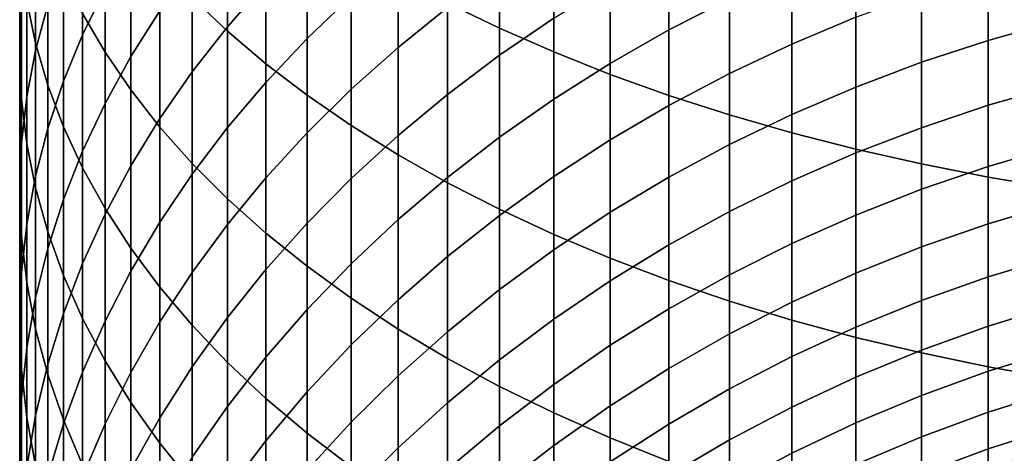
# Model space of a CAD drawing. Header units: metres. Extents: x -32 to 117, y -314 to 32.
# Tile 17 of 256: x -13 to -4.24, y -286.58 to -282.71. Entities that reach past the tile are written whole.
import ezdxf

# ---------------------------------------------------------------- set-up
doc = ezdxf.new("R2010")
doc.units = ezdxf.units.M
doc.layers.add('solid_24_501_064_XXX', color=7, linetype='CONTINUOUS')

msp = doc.modelspace()

# ---------------------------------------------------------------- linework, layer by layer
at = {"layer": 'solid_24_501_064_XXX'}
for points in [[(-9.192389, -282.567108, 336.668549), (-8.730267, -282.790833, 337.047394), (-8.730267, -281.144684, 337.981445), (-9.192389, -280.934235, 337.595062)], [(-11.464976, -282.51828, 333.103088), (-11.150472, -282.816956, 333.571075), (-11.150472, -281.291229, 334.508087), (-11.464976, -281.008942, 334.03006)], [(-8.730267, -282.790833, 337.047394), (-8.247112, -283.002747, 337.40625), (-8.247112, -281.344055, 338.347443), (-8.730267, -281.144684, 337.981445)], [(-12.937402, -282.547607, 327.194244), (-12.859295, -282.924469, 327.703156), (-12.859295, -281.601929, 328.647461), (-12.937402, -281.24292, 328.125763)], [(-12.440225, -282.659851, 330.184814), (-12.240073, -283.003326, 330.683929), (-12.240073, -281.577484, 331.62915), (-12.440225, -281.251526, 331.118439)], [(-11.150472, -282.816956, 333.571075), (-10.809105, -283.106995, 334.025482), (-10.809105, -281.565369, 334.97229), (-11.150472, -281.291229, 334.508087)], [(-8.247112, -283.002747, 337.40625), (-7.744091, -283.202362, 337.744293), (-7.744091, -281.53186, 338.692169), (-8.247112, -281.344055, 338.347443)], [(-12.984341, -282.628815, 324.72171), (-13, -283.02594, 325.220917), (-13, -281.789307, 326.170197), (-12.984341, -281.409729, 325.657562)], [(-12.750209, -282.582184, 322.300507), (-12.859295, -282.990387, 322.778656), (-12.859295, -281.838379, 323.72818), (-12.750209, -281.446991, 323.236176)], [(-12.240073, -282.439514, 319.966431), (-12.440225, -282.848633, 320.4133), (-12.440225, -281.778656, 321.359344), (-12.240073, -281.385254, 320.89856)], [(-10.809105, -282.387817, 316.036591), (-11.150472, -282.778503, 316.40802), (-11.150472, -281.84729, 317.354034), (-10.809105, -281.469727, 316.969269)], [(-7.744091, -283.202362, 337.744293), (-7.222413, -283.389191, 338.060638), (-7.222413, -281.707611, 339.014801), (-7.744091, -281.53186, 338.692169)], [(-12.859295, -282.924469, 327.703156), (-12.750209, -283.298584, 328.208405), (-12.750209, -281.958313, 329.165344), (-12.859295, -281.601929, 328.647461)], [(-12.240073, -283.003326, 330.683929), (-12.010434, -283.34082, 331.174347), (-12.010434, -281.897797, 332.130951), (-12.240073, -281.577484, 331.62915)], [(-11.751861, -282.635315, 318.157104), (-12.010434, -283.043884, 318.573456), (-12.010434, -282.037537, 319.527344), (-11.751861, -281.643616, 319.097076)], [(-10.809105, -283.106995, 334.025482), (-10.441698, -283.387665, 334.46521), (-10.441698, -281.830627, 335.421478), (-10.809105, -281.565369, 334.97229)], [(-10.049136, -282.506439, 314.3927), (-10.441698, -282.882782, 314.726471), (-10.441698, -282.009766, 315.677124), (-10.049136, -281.645233, 315.330505)], [(-7.222413, -283.389191, 338.060638), (-6.683336, -283.562775, 338.354584), (-6.683336, -281.870911, 339.314575), (-7.222413, -281.707611, 339.014801)], [(-13, -283.02594, 325.220917), (-12.984341, -283.423065, 325.720093), (-12.984341, -282.168915, 326.682831), (-13, -281.789307, 326.170197)], [(-12.440225, -282.848633, 320.4133), (-12.610406, -283.263885, 320.866882), (-12.610406, -282.177948, 321.827026), (-12.440225, -281.778656, 321.359344)], [(-9.192389, -282.606201, 312.823273), (-9.632364, -282.962341, 313.117767), (-9.632364, -282.144989, 314.072113), (-9.192389, -281.799255, 313.765472)], [(-12.859295, -282.990387, 322.778656), (-12.937402, -283.401581, 323.260284), (-12.937402, -282.232635, 324.223755), (-12.859295, -281.838379, 323.72818)], [(-12.010434, -283.34082, 331.174347), (-11.751861, -283.671509, 331.654877), (-11.751861, -282.211639, 332.62265), (-12.010434, -281.897797, 332.130951)], [(-11.150472, -282.778503, 316.40802), (-11.464976, -283.180847, 316.790588), (-11.464976, -282.236145, 317.750305), (-11.150472, -281.84729, 317.354034)], [(-10.441698, -283.387665, 334.46521), (-10.049136, -283.658325, 334.889221), (-10.049136, -282.086426, 335.854614), (-10.441698, -281.830627, 335.421478)], [(-6.683336, -282.527954, 309.717651), (-7.222413, -282.80545, 309.916443), (-7.222413, -282.099091, 310.867279), (-6.683336, -281.828644, 310.658966)], [(-6.683336, -283.562775, 338.354584), (-6.128158, -283.722717, 338.625397), (-6.128158, -282.021362, 339.590759), (-6.683336, -281.870911, 339.314575)], [(-12.750209, -283.298584, 328.208405), (-12.610406, -283.669067, 328.70874), (-12.610406, -282.311249, 329.678223), (-12.750209, -281.958313, 329.165344)], [(-8.247112, -282.701202, 311.330963), (-8.730267, -283.031403, 311.585266), (-8.730267, -282.26712, 312.542908), (-8.247112, -281.945923, 312.277344)], [(-12.010434, -283.043884, 318.573456), (-12.240073, -283.460846, 318.998352), (-12.240073, -282.439514, 319.966431), (-12.010434, -282.037537, 319.527344)], [(-10.441698, -282.882782, 314.726471), (-10.809105, -283.273071, 315.072632), (-10.809105, -282.387817, 316.036591), (-10.441698, -282.009766, 315.677124)], [(-6.128158, -283.722717, 338.625397), (-5.558216, -283.868591, 338.872406), (-5.558216, -282.1586, 339.842712), (-6.128158, -282.021362, 339.590759)], [(-5.558216, -282.693512, 308.419556), (-6.128158, -282.932373, 308.578461), (-6.128158, -282.272278, 309.534485), (-5.558216, -282.039062, 309.367432)], [(-12.984341, -283.423065, 325.720093), (-12.937402, -283.819244, 326.218079), (-12.937402, -282.547607, 327.194244), (-12.984341, -282.168915, 326.682831)], [(-10.049136, -283.658325, 334.889221), (-9.632364, -283.918274, 335.296478), (-9.632364, -282.332092, 336.27063), (-10.049136, -282.086426, 335.854614)], [(-9.632364, -282.962341, 313.117767), (-10.049136, -283.334686, 313.425659), (-10.049136, -282.506439, 314.3927), (-9.632364, -282.144989, 314.072113)], [(-7.222413, -282.80545, 309.916443), (-7.744091, -283.104156, 310.130402), (-7.744091, -282.390198, 311.091431), (-7.222413, -282.099091, 310.867279)], [(-5.558216, -283.868591, 338.872406), (-4.974885, -284.000061, 339.095062), (-4.974885, -282.282288, 340.069763), (-5.558216, -282.1586, 339.842712)], [(-3.773701, -282.728699, 307.08844), (-4.379568, -282.899109, 307.193451), (-4.379568, -282.287018, 308.14917), (-3.773701, -282.120361, 308.03833)], [(-12.937402, -283.401581, 323.260284), (-12.984341, -283.814758, 323.744232), (-12.984341, -282.628815, 324.72171), (-12.937402, -282.232635, 324.223755)], [(-12.610406, -283.263885, 320.866882), (-12.750209, -283.684296, 321.32608), (-12.750209, -282.582184, 322.300507), (-12.610406, -282.177948, 321.827026)], [(-11.751861, -283.671509, 331.654877), (-11.464976, -283.994598, 332.12439), (-11.464976, -282.51828, 333.103088), (-11.751861, -282.211639, 332.62265)], [(-11.464976, -283.180847, 316.790588), (-11.751861, -283.593872, 317.183319), (-11.751861, -282.635315, 318.157104), (-11.464976, -282.236145, 317.750305)], [(-12.610406, -283.669067, 328.70874), (-12.440225, -284.035004, 329.202972), (-12.440225, -282.659851, 330.184814), (-12.610406, -282.311249, 329.678223)], [(-9.632364, -283.918274, 335.296478), (-9.192389, -284.166901, 335.686035), (-9.192389, -282.567108, 336.668549), (-9.632364, -282.332092, 336.27063)], [(-8.730267, -283.031403, 311.585266), (-9.192389, -283.380005, 311.853699), (-9.192389, -282.606201, 312.823273), (-8.730267, -282.26712, 312.542908)], [(-6.128158, -282.932373, 308.578461), (-6.683336, -283.194244, 308.752625), (-6.683336, -282.527954, 309.717651), (-6.128158, -282.272278, 309.534485)], [(-4.974885, -284.000061, 339.095062), (-4.379568, -284.116852, 339.292786), (-4.379568, -282.392151, 340.271423), (-4.974885, -282.282288, 340.069763)], [(-4.379568, -282.899109, 307.193451), (-4.974885, -283.094604, 307.313934), (-4.974885, -282.47821, 308.276367), (-4.379568, -282.287018, 308.14917)], [(-10.809105, -283.273071, 315.072632), (-11.150472, -283.676361, 315.430328), (-11.150472, -282.778503, 316.40802), (-10.809105, -282.387817, 316.036591)], [(-7.744091, -283.104156, 310.130402), (-8.247112, -283.423279, 310.359009), (-8.247112, -282.701202, 311.330963), (-7.744091, -282.390198, 311.091431)], [(-4.379568, -284.116852, 339.292786), (-3.773701, -284.218628, 339.465149), (-3.773701, -282.487885, 340.447205), (-4.379568, -282.392151, 340.271423)], [(-12.240073, -283.460846, 318.998352), (-12.440225, -283.885193, 319.430786), (-12.440225, -282.848633, 320.4133), (-12.240073, -282.439514, 319.966431)], [(-11.464976, -283.994598, 332.12439), (-11.150472, -284.309326, 332.581726), (-11.150472, -282.816956, 333.571075), (-11.464976, -282.51828, 333.103088)], [(-10.049136, -283.334686, 313.425659), (-10.441698, -283.722351, 313.746185), (-10.441698, -282.882782, 314.726471), (-10.049136, -282.506439, 314.3927)], [(-4.974885, -283.094604, 307.313934), (-5.558216, -283.314728, 307.449615), (-5.558216, -282.693512, 308.419556), (-4.974885, -282.47821, 308.276367)], [(-12.937402, -283.819244, 326.218079), (-12.859295, -284.213501, 326.713654), (-12.859295, -282.924469, 327.703156), (-12.937402, -282.547607, 327.194244)], [(-12.750209, -283.684296, 321.32608), (-12.859295, -284.108795, 321.789795), (-12.859295, -282.990387, 322.778656), (-12.750209, -282.582184, 322.300507)], [(-9.192389, -283.380005, 311.853699), (-9.632364, -283.746124, 312.135681), (-9.632364, -282.962341, 313.117767), (-9.192389, -282.606201, 312.823273)], [(-9.192389, -284.166901, 335.686035), (-8.730267, -284.403595, 336.056885), (-8.730267, -282.790833, 337.047394), (-9.192389, -282.567108, 336.668549)], [(-6.683336, -283.194244, 308.752625), (-7.222413, -283.478455, 308.941711), (-7.222413, -282.80545, 309.916443), (-6.683336, -282.527954, 309.717651)], [(-12.984341, -283.814758, 323.744232), (-13, -284.228943, 324.22934), (-13, -283.02594, 325.220917), (-12.984341, -282.628815, 324.72171)], [(-12.440225, -284.035004, 329.202972), (-12.240073, -284.395569, 329.68988), (-12.240073, -283.003326, 330.683929), (-12.440225, -282.659851, 330.184814)], [(-11.751861, -283.593872, 317.183319), (-12.010434, -284.016632, 317.585266), (-12.010434, -283.043884, 318.573456), (-11.751861, -282.635315, 318.157104)], [(-5.558216, -283.314728, 307.449615), (-6.128158, -283.55896, 307.600128), (-6.128158, -282.932373, 308.578461), (-5.558216, -282.693512, 308.419556)], [(-11.150472, -283.676361, 315.430328), (-11.464976, -284.091736, 315.798737), (-11.464976, -283.180847, 316.790588), (-11.150472, -282.778503, 316.40802)], [(-8.247112, -283.423279, 310.359009), (-8.730267, -283.762085, 310.601685), (-8.730267, -283.031403, 311.585266), (-8.247112, -282.701202, 311.330963)], [(-3.773701, -283.303802, 306.118073), (-4.379568, -283.477722, 306.217133), (-4.379568, -282.899109, 307.193451), (-3.773701, -282.728699, 307.08844)], [(-12.440225, -283.885193, 319.430786), (-12.610406, -284.315918, 319.86972), (-12.610406, -283.263885, 320.866882), (-12.440225, -282.848633, 320.4133)], [(-11.150472, -284.309326, 332.581726), (-10.809105, -284.614929, 333.025818), (-10.809105, -283.106995, 334.025482), (-11.150472, -282.816956, 333.571075)], [(-8.730267, -284.403595, 336.056885), (-8.247112, -284.627838, 336.408203), (-8.247112, -283.002747, 337.40625), (-8.730267, -282.790833, 337.047394)], [(-7.222413, -283.478455, 308.941711), (-7.744091, -283.784363, 309.145172), (-7.744091, -283.104156, 310.130402), (-7.222413, -282.80545, 309.916443)], [(-12.859295, -284.213501, 326.713654), (-12.750209, -284.604889, 327.205627), (-12.750209, -283.298584, 328.208405), (-12.859295, -282.924469, 327.703156)], [(-10.441698, -283.722351, 313.746185), (-10.809105, -284.12439, 314.078613), (-10.809105, -283.273071, 315.072632), (-10.441698, -282.882782, 314.726471)], [(-6.128158, -283.55896, 307.600128), (-6.683336, -283.826691, 307.765137), (-6.683336, -283.194244, 308.752625), (-6.128158, -282.932373, 308.578461)], [(-4.379568, -283.477722, 306.217133), (-4.974885, -283.677277, 306.33075), (-4.974885, -283.094604, 307.313934), (-4.379568, -282.899109, 307.193451)], [(-13, -284.228943, 324.22934), (-12.984341, -284.643097, 324.714478), (-12.984341, -283.423065, 325.720093), (-13, -283.02594, 325.220917)], [(-12.859295, -284.108795, 321.789795), (-12.937402, -284.536438, 322.256897), (-12.937402, -283.401581, 323.260284), (-12.859295, -282.990387, 322.778656)], [(-12.240073, -284.395569, 329.68988), (-12.010434, -284.749817, 330.168304), (-12.010434, -283.34082, 331.174347), (-12.240073, -283.003326, 330.683929)], [(-12.010434, -284.016632, 317.585266), (-12.240073, -284.448059, 317.995453), (-12.240073, -283.460846, 318.998352), (-12.010434, -283.043884, 318.573456)], [(-9.632364, -283.746124, 312.135681), (-10.049136, -284.128937, 312.430481), (-10.049136, -283.334686, 313.425659), (-9.632364, -282.962341, 313.117767)], [(-8.730267, -283.762085, 310.601685), (-9.192389, -284.119751, 310.85791), (-9.192389, -283.380005, 311.853699), (-8.730267, -283.031403, 311.585266)], [(-8.247112, -284.627838, 336.408203), (-7.744091, -284.83905, 336.739105), (-7.744091, -283.202362, 337.744293), (-8.247112, -283.002747, 337.40625)], [(-10.809105, -284.614929, 333.025818), (-10.441698, -284.910675, 333.455566), (-10.441698, -283.387665, 334.46521), (-10.809105, -283.106995, 334.025482)], [(-7.744091, -283.784363, 309.145172), (-8.247112, -284.111237, 309.36261), (-8.247112, -283.423279, 310.359009), (-7.744091, -283.104156, 310.130402)], [(-4.974885, -283.677277, 306.33075), (-5.558216, -283.901978, 306.45871), (-5.558216, -283.314728, 307.449615), (-4.974885, -283.094604, 307.313934)], [(-11.464976, -284.091736, 315.798737), (-11.751861, -284.518127, 316.17691), (-11.751861, -283.593872, 317.183319), (-11.464976, -283.180847, 316.790588)], [(-7.744091, -284.83905, 336.739105), (-7.222413, -285.036713, 337.048798), (-7.222413, -283.389191, 338.060638), (-7.744091, -283.202362, 337.744293)], [(-6.683336, -283.826691, 307.765137), (-7.222413, -284.11731, 307.944244), (-7.222413, -283.478455, 308.941711), (-6.683336, -283.194244, 308.752625)], [(-12.610406, -284.315918, 319.86972), (-12.750209, -284.751984, 320.314056), (-12.750209, -283.684296, 321.32608), (-12.610406, -283.263885, 320.866882)], [(-12.750209, -284.604889, 327.205627), (-12.610406, -284.992493, 327.69281), (-12.610406, -283.669067, 328.70874), (-12.750209, -283.298584, 328.208405)], [(-10.809105, -284.12439, 314.078613), (-11.150472, -284.539856, 314.422119), (-11.150472, -283.676361, 315.430328), (-10.809105, -283.273071, 315.072632)], [(-3.773701, -283.84494, 305.128357), (-4.379568, -284.022186, 305.221313), (-4.379568, -283.477722, 306.217133), (-3.773701, -283.303802, 306.118073)], [(-12.010434, -284.749817, 330.168304), (-11.751861, -285.096954, 330.637115), (-11.751861, -283.671509, 331.654877), (-12.010434, -283.34082, 331.174347)], [(-10.049136, -284.128937, 312.430481), (-10.441698, -284.527466, 312.737396), (-10.441698, -283.722351, 313.746185), (-10.049136, -283.334686, 313.425659)], [(-10.441698, -284.910675, 333.455566), (-10.049136, -285.195831, 333.869965), (-10.049136, -283.658325, 334.889221), (-10.441698, -283.387665, 334.46521)], [(-9.192389, -284.119751, 310.85791), (-9.632364, -284.495453, 311.127045), (-9.632364, -283.746124, 312.135681), (-9.192389, -283.380005, 311.853699)], [(-7.222413, -285.036713, 337.048798), (-6.683336, -285.220367, 337.336548), (-6.683336, -283.562775, 338.354584), (-7.222413, -283.389191, 338.060638)], [(-5.558216, -283.901978, 306.45871), (-6.128158, -284.151276, 306.600677), (-6.128158, -283.55896, 307.600128), (-5.558216, -283.314728, 307.449615)], [(-12.937402, -284.536438, 322.256897), (-12.984341, -284.966125, 322.726227), (-12.984341, -283.814758, 323.744232), (-12.937402, -283.401581, 323.260284)], [(-12.984341, -284.643097, 324.714478), (-12.937402, -285.056274, 325.198425), (-12.937402, -283.819244, 326.218079), (-12.984341, -283.423065, 325.720093)], [(-12.240073, -284.448059, 317.995453), (-12.440225, -284.887115, 318.412933), (-12.440225, -283.885193, 319.430786), (-12.240073, -283.460846, 318.998352)], [(-8.247112, -284.111237, 309.36261), (-8.730267, -284.458252, 309.593414), (-8.730267, -283.762085, 310.601685), (-8.247112, -283.423279, 310.359009)], [(-7.222413, -284.11731, 307.944244), (-7.744091, -284.430084, 308.136993), (-7.744091, -283.784363, 309.145172), (-7.222413, -283.478455, 308.941711)], [(-4.379568, -284.022186, 305.221313), (-4.974885, -284.225555, 305.327972), (-4.974885, -283.677277, 306.33075), (-4.379568, -283.477722, 306.217133)], [(-6.128158, -284.151276, 306.600677), (-6.683336, -284.424561, 306.756317), (-6.683336, -283.826691, 307.765137), (-6.128158, -283.55896, 307.600128)], [(-6.683336, -285.220367, 337.336548), (-6.128158, -285.389587, 337.601654), (-6.128158, -283.722717, 338.625397), (-6.683336, -283.562775, 338.354584)], [(-11.751861, -284.518127, 316.17691), (-12.010434, -284.954529, 316.563965), (-12.010434, -284.016632, 317.585266), (-11.751861, -283.593872, 317.183319)], [(-10.049136, -285.195831, 333.869965), (-9.632364, -285.469727, 334.267975), (-9.632364, -283.918274, 335.296478), (-10.049136, -283.658325, 334.889221)], [(-12.750209, -284.751984, 320.314056), (-12.859295, -285.192291, 320.762787), (-12.859295, -284.108795, 321.789795), (-12.750209, -283.684296, 321.32608)], [(-12.610406, -284.992493, 327.69281), (-12.440225, -285.375336, 328.174072), (-12.440225, -284.035004, 329.202972), (-12.610406, -283.669067, 328.70874)], [(-11.751861, -285.096954, 330.637115), (-11.464976, -285.436127, 331.095154), (-11.464976, -283.994598, 332.12439), (-11.751861, -283.671509, 331.654877)], [(-11.150472, -284.539856, 314.422119), (-11.464976, -284.967712, 314.775909), (-11.464976, -284.091736, 315.798737), (-11.150472, -283.676361, 315.430328)], [(-10.441698, -284.527466, 312.737396), (-10.809105, -284.940765, 313.055695), (-10.809105, -284.12439, 314.078613), (-10.441698, -283.722351, 313.746185)], [(-9.632364, -284.495453, 311.127045), (-10.049136, -284.888214, 311.408386), (-10.049136, -284.128937, 312.430481), (-9.632364, -283.746124, 312.135681)], [(-6.128158, -285.389587, 337.601654), (-5.558216, -285.543945, 337.843475), (-5.558216, -283.868591, 338.872406), (-6.128158, -283.722717, 338.625397)], [(-4.974885, -284.225555, 305.327972), (-5.558216, -284.454559, 305.44809), (-5.558216, -283.901978, 306.45871), (-4.974885, -283.677277, 306.33075)], [(-12.984341, -284.966125, 322.726227), (-13, -285.396851, 323.196716), (-13, -284.228943, 324.22934), (-12.984341, -283.814758, 323.744232)], [(-12.937402, -285.056274, 325.198425), (-12.859295, -285.467468, 325.680054), (-12.859295, -284.213501, 326.713654), (-12.937402, -283.819244, 326.218079)], [(-8.730267, -284.458252, 309.593414), (-9.192389, -284.824585, 309.837097), (-9.192389, -284.119751, 310.85791), (-8.730267, -283.762085, 310.601685)], [(-7.744091, -284.430084, 308.136993), (-8.247112, -284.764282, 308.342957), (-8.247112, -284.111237, 309.36261), (-7.744091, -283.784363, 309.145172)], [(-6.683336, -284.424561, 306.756317), (-7.222413, -284.721191, 306.925262), (-7.222413, -284.11731, 307.944244), (-6.683336, -283.826691, 307.765137)], [(-12.440225, -284.887115, 318.412933), (-12.610406, -285.332794, 318.8367), (-12.610406, -284.315918, 319.86972), (-12.440225, -283.885193, 319.430786)], [(-9.632364, -285.469727, 334.267975), (-9.192389, -285.731689, 334.648682), (-9.192389, -284.166901, 335.686035), (-9.632364, -283.918274, 335.296478)], [(-5.558216, -284.454559, 305.44809), (-6.128158, -284.708618, 305.581329), (-6.128158, -284.151276, 306.600677), (-5.558216, -283.901978, 306.45871)], [(-5.558216, -285.543945, 337.843475), (-4.974885, -285.683044, 338.061432), (-4.974885, -284.000061, 339.095062), (-5.558216, -283.868591, 338.872406)], [(-3.773701, -284.351471, 304.120514), (-4.379568, -284.53183, 304.207275), (-4.379568, -284.022186, 305.221313), (-3.773701, -283.84494, 305.128357)], [(-11.464976, -285.436127, 331.095154), (-11.150472, -285.76651, 331.541321), (-11.150472, -284.309326, 332.581726), (-11.464976, -283.994598, 332.12439)], [(-4.974885, -285.683044, 338.061432), (-4.379568, -285.80661, 338.255005), (-4.379568, -284.116852, 339.292786), (-4.974885, -284.000061, 339.095062)], [(-12.440225, -285.375336, 328.174072), (-12.240073, -285.752533, 328.648193), (-12.240073, -284.395569, 329.68988), (-12.440225, -284.035004, 329.202972)], [(-12.010434, -284.954529, 316.563965), (-12.240073, -285.399902, 316.958984), (-12.240073, -284.448059, 317.995453), (-12.010434, -284.016632, 317.585266)], [(-11.464976, -284.967712, 314.775909), (-11.751861, -285.406952, 315.139099), (-11.751861, -284.518127, 316.17691), (-11.464976, -284.091736, 315.798737)], [(-4.379568, -284.53183, 304.207275), (-4.974885, -284.73877, 304.306824), (-4.974885, -284.225555, 305.327972), (-4.379568, -284.022186, 305.221313)], [(-12.859295, -285.192291, 320.762787), (-12.937402, -285.635834, 321.214783), (-12.937402, -284.536438, 322.256897), (-12.859295, -284.108795, 321.789795)], [(-10.809105, -284.940765, 313.055695), (-11.150472, -285.367889, 313.384613), (-11.150472, -284.539856, 314.422119), (-10.809105, -284.12439, 314.078613)], [(-10.049136, -284.888214, 311.408386), (-10.441698, -285.29715, 311.701324), (-10.441698, -284.527466, 312.737396), (-10.049136, -284.128937, 312.430481)], [(-9.192389, -284.824585, 309.837097), (-9.632364, -285.209351, 310.093048), (-9.632364, -284.495453, 311.127045), (-9.192389, -284.119751, 310.85791)], [(-9.192389, -285.731689, 334.648682), (-8.730267, -285.98111, 335.011108), (-8.730267, -284.403595, 336.056885), (-9.192389, -284.166901, 335.686035)], [(-8.247112, -284.764282, 308.342957), (-8.730267, -285.11908, 308.561646), (-8.730267, -284.458252, 309.593414), (-8.247112, -284.111237, 309.36261)], [(-7.222413, -284.721191, 306.925262), (-7.744091, -285.040466, 307.107056), (-7.744091, -284.430084, 308.136993), (-7.222413, -284.11731, 307.944244)], [(-6.128158, -284.708618, 305.581329), (-6.683336, -284.987122, 305.727417), (-6.683336, -284.424561, 306.756317), (-6.128158, -284.151276, 306.600677)], [(-4.379568, -285.80661, 338.255005), (-3.773701, -285.914307, 338.423737), (-3.773701, -284.218628, 339.465149), (-4.379568, -284.116852, 339.292786)], [(-13, -285.396851, 323.196716), (-12.984341, -285.827576, 323.667206), (-12.984341, -284.643097, 324.714478), (-13, -284.228943, 324.22934)], [(-12.859295, -285.467468, 325.680054), (-12.750209, -285.875671, 326.158173), (-12.750209, -284.604889, 327.205627), (-12.859295, -284.213501, 326.713654)], [(-4.974885, -284.73877, 304.306824), (-5.558216, -284.971771, 304.418915), (-5.558216, -284.454559, 305.44809), (-4.974885, -284.225555, 305.327972)], [(-12.610406, -285.332794, 318.8367), (-12.750209, -285.783966, 319.265686), (-12.750209, -284.751984, 320.314056), (-12.610406, -284.315918, 319.86972)], [(-11.150472, -285.76651, 331.541321), (-10.809105, -286.087311, 331.974548), (-10.809105, -284.614929, 333.025818), (-11.150472, -284.309326, 332.581726)], [(-3.773701, -284.822784, 303.095703), (-4.379568, -285.006042, 303.176147), (-4.379568, -284.53183, 304.207275), (-3.773701, -284.351471, 304.120514)], [(-12.240073, -285.399902, 316.958984), (-12.440225, -285.85318, 317.361023), (-12.440225, -284.887115, 318.412933), (-12.240073, -284.448059, 317.995453)], [(-12.240073, -285.752533, 328.648193), (-12.010434, -286.123169, 329.114075), (-12.010434, -284.749817, 330.168304), (-12.240073, -284.395569, 329.68988)], [(-8.730267, -285.98111, 335.011108), (-8.247112, -286.217377, 335.354462), (-8.247112, -284.627838, 336.408203), (-8.730267, -284.403595, 336.056885)], [(-7.744091, -285.040466, 307.107056), (-8.247112, -285.381592, 307.301331), (-8.247112, -284.764282, 308.342957), (-7.744091, -284.430084, 308.136993)], [(-6.683336, -284.987122, 305.727417), (-7.222413, -285.289429, 305.885956), (-7.222413, -284.721191, 306.925262), (-6.683336, -284.424561, 306.756317)], [(-12.937402, -285.635834, 321.214783), (-12.984341, -286.081543, 321.668976), (-12.984341, -284.966125, 322.726227), (-12.937402, -284.536438, 322.256897)], [(-11.751861, -285.406952, 315.139099), (-12.010434, -285.856506, 315.510803), (-12.010434, -284.954529, 316.563965), (-11.751861, -284.518127, 316.17691)], [(-10.441698, -285.29715, 311.701324), (-10.809105, -285.721222, 312.005127), (-10.809105, -284.940765, 313.055695), (-10.441698, -284.527466, 312.737396)], [(-9.632364, -285.209351, 310.093048), (-10.049136, -285.611633, 310.360626), (-10.049136, -284.888214, 311.408386), (-9.632364, -284.495453, 311.127045)], [(-8.730267, -285.11908, 308.561646), (-9.192389, -285.493622, 308.79248), (-9.192389, -284.824585, 309.837097), (-8.730267, -284.458252, 309.593414)], [(-5.558216, -284.971771, 304.418915), (-6.128158, -285.230316, 304.543274), (-6.128158, -284.708618, 305.581329), (-5.558216, -284.454559, 305.44809)], [(-4.379568, -285.006042, 303.176147), (-4.974885, -285.216309, 303.268494), (-4.974885, -284.73877, 304.306824), (-4.379568, -284.53183, 304.207275)], [(-12.750209, -285.875671, 326.158173), (-12.610406, -286.279907, 326.631653), (-12.610406, -284.992493, 327.69281), (-12.750209, -284.604889, 327.205627)], [(-11.150472, -285.367889, 313.384613), (-11.464976, -285.807739, 313.723358), (-11.464976, -284.967712, 314.775909), (-11.150472, -284.539856, 314.422119)], [(-10.809105, -286.087311, 331.974548), (-10.441698, -286.397766, 332.393799), (-10.441698, -284.910675, 333.455566), (-10.809105, -284.614929, 333.025818)], [(-12.984341, -285.827576, 323.667206), (-12.937402, -286.257294, 324.136566), (-12.937402, -285.056274, 325.198425), (-12.984341, -284.643097, 324.714478)], [(-8.247112, -286.217377, 335.354462), (-7.744091, -286.439911, 335.677826), (-7.744091, -284.83905, 336.739105), (-8.247112, -284.627838, 336.408203)], [(-6.128158, -285.230316, 304.543274), (-6.683336, -285.513733, 304.679626), (-6.683336, -284.987122, 305.727417), (-6.128158, -284.708618, 305.581329)], [(-12.750209, -285.783966, 319.265686), (-12.859295, -286.239563, 319.698883), (-12.859295, -285.192291, 320.762787), (-12.750209, -284.751984, 320.314056)], [(-12.010434, -286.123169, 329.114075), (-11.751861, -286.486328, 329.570557), (-11.751861, -285.096954, 330.637115), (-12.010434, -284.749817, 330.168304)], [(-8.247112, -285.381592, 307.301331), (-8.730267, -285.743744, 307.507568), (-8.730267, -285.11908, 308.561646), (-8.247112, -284.764282, 308.342957)], [(-7.222413, -285.289429, 305.885956), (-7.744091, -285.614807, 306.05661), (-7.744091, -285.040466, 307.107056), (-7.222413, -284.721191, 306.925262)], [(-4.974885, -285.216309, 303.268494), (-5.558216, -285.453064, 303.372437), (-5.558216, -284.971771, 304.418915), (-4.974885, -284.73877, 304.306824)], [(-12.440225, -285.85318, 317.361023), (-12.610406, -286.313263, 317.769073), (-12.610406, -285.332794, 318.8367), (-12.440225, -284.887115, 318.412933)], [(-10.049136, -285.611633, 310.360626), (-10.441698, -286.030487, 310.639221), (-10.441698, -285.29715, 311.701324), (-10.049136, -284.888214, 311.408386)], [(-9.192389, -285.493622, 308.79248), (-9.632364, -285.887024, 309.034943), (-9.632364, -285.209351, 310.093048), (-9.192389, -284.824585, 309.837097)], [(-7.744091, -286.439911, 335.677826), (-7.222413, -286.648193, 335.980499), (-7.222413, -285.036713, 337.048798), (-7.744091, -284.83905, 336.739105)], [(-3.773701, -285.258301, 302.055176), (-4.379568, -285.444244, 302.129242), (-4.379568, -285.006042, 303.176147), (-3.773701, -284.822784, 303.095703)], [(-12.984341, -286.081543, 321.668976), (-13, -286.52832, 322.124268), (-13, -285.396851, 323.196716), (-12.984341, -284.966125, 322.726227)], [(-12.010434, -285.856506, 315.510803), (-12.240073, -286.315308, 315.890167), (-12.240073, -285.399902, 316.958984), (-12.010434, -284.954529, 316.563965)], [(-11.464976, -285.807739, 313.723358), (-11.751861, -286.259277, 314.071106), (-11.751861, -285.406952, 315.139099), (-11.464976, -284.967712, 314.775909)], [(-10.809105, -285.721222, 312.005127), (-11.150472, -286.159485, 312.319061), (-11.150472, -285.367889, 313.384613), (-10.809105, -284.940765, 313.055695)], [(-10.441698, -286.397766, 332.393799), (-10.049136, -286.697113, 332.798065), (-10.049136, -285.195831, 333.869965), (-10.441698, -284.910675, 333.455566)], [(-5.558216, -285.453064, 303.372437), (-6.128158, -285.715729, 303.487762), (-6.128158, -285.230316, 304.543274), (-5.558216, -284.971771, 304.418915)], [(-12.937402, -286.257294, 324.136566), (-12.859295, -286.684906, 324.603668), (-12.859295, -285.467468, 325.680054), (-12.937402, -285.056274, 325.198425)], [(-12.610406, -286.279907, 326.631653), (-12.440225, -286.679199, 327.099365), (-12.440225, -285.375336, 328.174072), (-12.610406, -284.992493, 327.69281)], [(-7.744091, -285.614807, 306.05661), (-8.247112, -285.962463, 306.238922), (-8.247112, -285.381592, 307.301331), (-7.744091, -285.040466, 307.107056)], [(-6.683336, -285.513733, 304.679626), (-7.222413, -285.82135, 304.827606), (-7.222413, -285.289429, 305.885956), (-6.683336, -284.987122, 305.727417)], [(-7.222413, -286.648193, 335.980499), (-6.683336, -286.841736, 336.261719), (-6.683336, -285.220367, 337.336548), (-7.222413, -285.036713, 337.048798)], [(-4.379568, -285.444244, 302.129242), (-4.974885, -285.657593, 302.214233), (-4.974885, -285.216309, 303.268494), (-4.379568, -285.006042, 303.176147)], [(-11.751861, -286.486328, 329.570557), (-11.464976, -286.841156, 330.016571), (-11.464976, -285.436127, 331.095154), (-11.751861, -285.096954, 330.637115)], [(-8.730267, -285.743744, 307.507568), (-9.192389, -286.126099, 307.725311), (-9.192389, -285.493622, 308.79248), (-8.730267, -285.11908, 308.561646)], [(-12.859295, -286.239563, 319.698883), (-12.937402, -286.698517, 320.135223), (-12.937402, -285.635834, 321.214783), (-12.859295, -285.192291, 320.762787)], [(-10.049136, -286.697113, 332.798065), (-9.632364, -286.984619, 333.18634), (-9.632364, -285.469727, 334.267975), (-10.049136, -285.195831, 333.869965)], [(-9.632364, -285.887024, 309.034943), (-10.049136, -286.29834, 309.288422), (-10.049136, -285.611633, 310.360626), (-9.632364, -285.209351, 310.093048)], [(-6.683336, -286.841736, 336.261719), (-6.128158, -287.02002, 336.520813), (-6.128158, -285.389587, 337.601654), (-6.683336, -285.220367, 337.336548)], [(-6.128158, -285.715729, 303.487762), (-6.683336, -286.003693, 303.614227), (-6.683336, -285.513733, 304.679626), (-6.128158, -285.230316, 304.543274)], [(-4.974885, -285.657593, 302.214233), (-5.558216, -285.897797, 302.309937), (-5.558216, -285.453064, 303.372437), (-4.974885, -285.216309, 303.268494)], [(-10.441698, -286.030487, 310.639221), (-10.809105, -286.464844, 310.928131), (-10.809105, -285.721222, 312.005127), (-10.441698, -285.29715, 311.701324)], [(-7.222413, -285.82135, 304.827606), (-7.744091, -286.152435, 304.986877), (-7.744091, -285.614807, 306.05661), (-7.222413, -285.289429, 305.885956)], [(-3.773701, -285.657532, 301.000214), (-4.379568, -285.845917, 301.06778), (-4.379568, -285.444244, 302.129242), (-3.773701, -285.258301, 302.055176)], [(-13, -286.52832, 322.124268), (-12.984341, -286.975098, 322.579559), (-12.984341, -285.827576, 323.667206), (-13, -285.396851, 323.196716)], [(-12.610406, -286.313263, 317.769073), (-12.750209, -286.779022, 318.182159), (-12.750209, -285.783966, 319.265686), (-12.610406, -285.332794, 318.8367)], [(-12.440225, -286.679199, 327.099365), (-12.240073, -287.072601, 327.56015), (-12.240073, -285.752533, 328.648193), (-12.440225, -285.375336, 328.174072)], [(-12.240073, -286.315308, 315.890167), (-12.440225, -286.782227, 316.276245), (-12.440225, -285.85318, 317.361023), (-12.240073, -285.399902, 316.958984)], [(-11.751861, -286.259277, 314.071106), (-12.010434, -286.721466, 314.427032), (-12.010434, -285.856506, 315.510803), (-11.751861, -285.406952, 315.139099)], [(-11.150472, -286.159485, 312.319061), (-11.464976, -286.610809, 312.642365), (-11.464976, -285.807739, 313.723358), (-11.150472, -285.367889, 313.384613)], [(-8.247112, -285.962463, 306.238922), (-8.730267, -286.331543, 306.432495), (-8.730267, -285.743744, 307.507568), (-8.247112, -285.381592, 307.301331)], [(-6.128158, -287.02002, 336.520813), (-5.558216, -287.182648, 336.757141), (-5.558216, -285.543945, 337.843475), (-6.128158, -285.389587, 337.601654)], [(-12.859295, -286.684906, 324.603668), (-12.750209, -287.109436, 325.067352), (-12.750209, -285.875671, 326.158173), (-12.859295, -285.467468, 325.680054)], [(-11.464976, -286.841156, 330.016571), (-11.150472, -287.186798, 330.45105), (-11.150472, -285.76651, 331.541321), (-11.464976, -285.436127, 331.095154)], [(-9.632364, -286.984619, 333.18634), (-9.192389, -287.259613, 333.557739), (-9.192389, -285.731689, 334.648682), (-9.632364, -285.469727, 334.267975)], [(-9.192389, -286.126099, 307.725311), (-9.632364, -286.527649, 307.953979), (-9.632364, -285.887024, 309.034943), (-9.192389, -285.493622, 308.79248)], [(-5.558216, -285.897797, 302.309937), (-6.128158, -286.164307, 302.416107), (-6.128158, -285.715729, 303.487762), (-5.558216, -285.453064, 303.372437)], [(-4.379568, -285.845917, 301.06778), (-4.974885, -286.062073, 301.145325), (-4.974885, -285.657593, 302.214233), (-4.379568, -285.444244, 302.129242)], [(-6.683336, -286.003693, 303.614227), (-7.222413, -286.316254, 303.751465), (-7.222413, -285.82135, 304.827606), (-6.683336, -285.513733, 304.679626)], [(-5.558216, -287.182648, 336.757141), (-4.974885, -287.329224, 336.970154), (-4.974885, -285.683044, 338.061432), (-5.558216, -285.543945, 337.843475)], [(-12.937402, -286.698517, 320.135223), (-12.984341, -287.159668, 320.5737), (-12.984341, -286.081543, 321.668976), (-12.937402, -285.635834, 321.214783)], [(-10.049136, -286.29834, 309.288422), (-10.441698, -286.726562, 309.552338), (-10.441698, -286.030487, 310.639221), (-10.049136, -285.611633, 310.360626)], [(-7.744091, -286.152435, 304.986877), (-8.247112, -286.506195, 305.157043), (-8.247112, -285.962463, 306.238922), (-7.744091, -285.614807, 306.05661)], [(-4.974885, -286.062073, 301.145325), (-5.558216, -286.305481, 301.232635), (-5.558216, -285.897797, 302.309937), (-4.974885, -285.657593, 302.214233)], [(-3.773701, -286.019989, 299.932037), (-4.379568, -286.210602, 299.993042), (-4.379568, -285.845917, 301.06778), (-3.773701, -285.657532, 301.000214)], [(-12.240073, -287.072601, 327.56015), (-12.010434, -287.459137, 328.012909), (-12.010434, -286.123169, 329.114075), (-12.240073, -285.752533, 328.648193)], [(-10.809105, -286.464844, 310.928131), (-11.150472, -286.913696, 311.226685), (-11.150472, -286.159485, 312.319061), (-10.809105, -285.721222, 312.005127)], [(-9.192389, -287.259613, 333.557739), (-8.730267, -287.521454, 333.911316), (-8.730267, -285.98111, 335.011108), (-9.192389, -285.731689, 334.648682)], [(-8.730267, -286.331543, 306.432495), (-9.192389, -286.721191, 306.636871), (-9.192389, -286.126099, 307.725311), (-8.730267, -285.743744, 307.507568)], [(-6.128158, -286.164307, 302.416107), (-6.683336, -286.456482, 302.532501), (-6.683336, -286.003693, 303.614227), (-6.128158, -285.715729, 303.487762)], [(-4.974885, -287.329224, 336.970154), (-4.379568, -287.459412, 337.159332), (-4.379568, -285.80661, 338.255005), (-4.974885, -285.683044, 338.061432)], [(-12.984341, -286.975098, 322.579559), (-12.937402, -287.420776, 323.033752), (-12.937402, -286.257294, 324.136566), (-12.984341, -285.827576, 323.667206)], [(-12.750209, -286.779022, 318.182159), (-12.859295, -287.249359, 318.599304), (-12.859295, -286.239563, 319.698883), (-12.750209, -285.783966, 319.265686)], [(-12.440225, -286.782227, 316.276245), (-12.610406, -287.256165, 316.668121), (-12.610406, -286.313263, 317.769073), (-12.440225, -285.85318, 317.361023)], [(-11.464976, -286.610809, 312.642365), (-11.751861, -287.074127, 312.974243), (-11.751861, -286.259277, 314.071106), (-11.464976, -285.807739, 313.723358)], [(-11.150472, -287.186798, 330.45105), (-10.809105, -287.5224, 330.872894), (-10.809105, -286.087311, 331.974548), (-11.150472, -285.76651, 331.541321)], [(-7.222413, -286.316254, 303.751465), (-7.744091, -286.652679, 303.89917), (-7.744091, -286.152435, 304.986877), (-7.222413, -285.82135, 304.827606)], [(-4.379568, -286.210602, 299.993042), (-4.974885, -286.429321, 300.063049), (-4.974885, -286.062073, 301.145325), (-4.379568, -285.845917, 301.06778)], [(-4.379568, -287.459412, 337.159332), (-3.773701, -287.572876, 337.324188), (-3.773701, -285.914307, 338.423737), (-4.379568, -285.80661, 338.255005)], [(-12.750209, -287.109436, 325.067352), (-12.610406, -287.529816, 325.52655), (-12.610406, -286.279907, 326.631653), (-12.750209, -285.875671, 326.158173)], [(-12.010434, -286.721466, 314.427032), (-12.240073, -287.193115, 314.790283), (-12.240073, -286.315308, 315.890167), (-12.010434, -285.856506, 315.510803)], [(-9.632364, -286.527649, 307.953979), (-10.049136, -286.94751, 308.193085), (-10.049136, -286.29834, 309.288422), (-9.632364, -285.887024, 309.034943)], [(-5.558216, -286.305481, 301.232635), (-6.128158, -286.5755, 301.329529), (-6.128158, -286.164307, 302.416107), (-5.558216, -285.897797, 302.309937)], [(-8.247112, -286.506195, 305.157043), (-8.730267, -286.881775, 305.337738), (-8.730267, -286.331543, 306.432495), (-8.247112, -285.962463, 306.238922)], [(-8.730267, -287.521454, 333.911316), (-8.247112, -287.76947, 334.246277), (-8.247112, -286.217377, 335.354462), (-8.730267, -285.98111, 335.011108)], [(-6.683336, -286.456482, 302.532501), (-7.222413, -286.773621, 302.658813), (-7.222413, -286.316254, 303.751465), (-6.683336, -286.003693, 303.614227)], [(-3.773701, -286.345215, 298.851929), (-4.379568, -286.537842, 298.906311), (-4.379568, -286.210602, 299.993042), (-3.773701, -286.019989, 299.932037)], [(-12.984341, -287.159668, 320.5737), (-13, -287.621948, 321.013245), (-13, -286.52832, 322.124268), (-12.984341, -286.081543, 321.668976)], [(-10.441698, -286.726562, 309.552338), (-10.809105, -287.170685, 309.82605), (-10.809105, -286.464844, 310.928131), (-10.441698, -286.030487, 310.639221)], [(-10.809105, -287.5224, 330.872894), (-10.441698, -287.847198, 331.281158), (-10.441698, -286.397766, 332.393799), (-10.809105, -286.087311, 331.974548)], [(-4.974885, -286.429321, 300.063049), (-5.558216, -286.675568, 300.141876), (-5.558216, -286.305481, 301.232635), (-4.974885, -286.062073, 301.145325)], [(-12.010434, -287.459137, 328.012909), (-11.751861, -287.837891, 328.456543), (-11.751861, -286.486328, 329.570557), (-12.010434, -286.123169, 329.114075)], [(-11.150472, -286.913696, 311.226685), (-11.464976, -287.375946, 311.53418), (-11.464976, -286.610809, 312.642365), (-11.150472, -286.159485, 312.319061)], [(-9.192389, -286.721191, 306.636871), (-9.632364, -287.130463, 306.851501), (-9.632364, -286.527649, 307.953979), (-9.192389, -286.126099, 307.725311)], [(-7.744091, -286.652679, 303.89917), (-8.247112, -287.012115, 304.057007), (-8.247112, -286.506195, 305.157043), (-7.744091, -286.152435, 304.986877)], [(-6.128158, -286.5755, 301.329529), (-6.683336, -286.871521, 301.43573), (-6.683336, -286.456482, 302.532501), (-6.128158, -286.164307, 302.416107)], [(-12.859295, -287.249359, 318.599304), (-12.937402, -287.723145, 319.019531), (-12.937402, -286.698517, 320.135223), (-12.859295, -286.239563, 319.698883)], [(-12.937402, -287.420776, 323.033752), (-12.859295, -287.864319, 323.485748), (-12.859295, -286.684906, 324.603668), (-12.937402, -286.257294, 324.136566)], [(-12.610406, -287.529816, 325.52655), (-12.440225, -287.945068, 325.980133), (-12.440225, -286.679199, 327.099365), (-12.610406, -286.279907, 326.631653)], [(-11.751861, -287.074127, 312.974243), (-12.010434, -287.54834, 313.313965), (-12.010434, -286.721466, 314.427032), (-11.751861, -286.259277, 314.071106)], [(-8.247112, -287.76947, 334.246277), (-7.744091, -288.003082, 334.561768), (-7.744091, -286.439911, 335.677826), (-8.247112, -286.217377, 335.354462)], [(-4.379568, -286.537842, 298.906311), (-4.974885, -286.75882, 298.968719), (-4.974885, -286.429321, 300.063049), (-4.379568, -286.210602, 299.993042)], [(-12.610406, -287.256165, 316.668121), (-12.750209, -287.735962, 317.064819), (-12.750209, -286.779022, 318.182159), (-12.610406, -286.313263, 317.769073)], [(-12.240073, -287.193115, 314.790283), (-12.440225, -287.673126, 315.159943), (-12.440225, -286.782227, 316.276245), (-12.240073, -286.315308, 315.890167)], [(-10.049136, -286.94751, 308.193085), (-10.441698, -287.384613, 308.442017), (-10.441698, -286.726562, 309.552338), (-10.049136, -286.29834, 309.288422)], [(-8.730267, -286.881775, 305.337738), (-9.192389, -287.278259, 305.528473), (-9.192389, -286.721191, 306.636871), (-8.730267, -286.331543, 306.432495)], [(-7.222413, -286.773621, 302.658813), (-7.744091, -287.114929, 302.7948), (-7.744091, -286.652679, 303.89917), (-7.222413, -286.316254, 303.751465)], [(-5.558216, -286.675568, 300.141876), (-6.128158, -286.948792, 300.22934), (-6.128158, -286.5755, 301.329529), (-5.558216, -286.305481, 301.232635)], [(-3.773701, -286.632843, 297.76123), (-4.379568, -286.827209, 297.808929), (-4.379568, -286.537842, 298.906311), (-3.773701, -286.345215, 298.851929)], [(-10.809105, -287.170685, 309.82605), (-11.150472, -287.629608, 310.108887), (-11.150472, -286.913696, 311.226685), (-10.809105, -286.464844, 310.928131)], [(-10.441698, -287.847198, 331.281158), (-10.049136, -288.160339, 331.674805), (-10.049136, -286.697113, 332.798065), (-10.441698, -286.397766, 332.393799)], [(-7.744091, -288.003082, 334.561768), (-7.222413, -288.22171, 334.857025), (-7.222413, -286.648193, 335.980499), (-7.744091, -286.439911, 335.677826)], [(-6.683336, -286.871521, 301.43573), (-7.222413, -287.192841, 301.550995), (-7.222413, -286.773621, 302.658813), (-6.683336, -286.456482, 302.532501)], [(-4.974885, -286.75882, 298.968719), (-5.558216, -287.00769, 299.038971), (-5.558216, -286.675568, 300.141876), (-4.974885, -286.429321, 300.063049)], [(-4.580916, -286.780914, 255.882904), (-4.064044, -286.613098, 284.305573), (-3.401812, -286.42981, 284.305573), (-3.946038, -286.57785, 255.882904)], [(-13, -287.621948, 321.013245), (-12.984341, -288.084229, 321.452789), (-12.984341, -286.975098, 322.579559), (-13, -286.52832, 322.124268)], [(-11.751861, -287.837891, 328.456543), (-11.464976, -288.207977, 328.889984), (-11.464976, -286.841156, 330.016571), (-11.751861, -286.486328, 329.570557)], [(-9.632364, -287.130463, 306.851501), (-10.049136, -287.558319, 307.075897), (-10.049136, -286.94751, 308.193085), (-9.632364, -286.527649, 307.953979)], [(-8.247112, -287.012115, 304.057007), (-8.730267, -287.393707, 304.224548), (-8.730267, -286.881775, 305.337738), (-8.247112, -286.506195, 305.157043)], [(-4.379568, -286.827209, 297.808929), (-4.974885, -287.050262, 297.863617), (-4.974885, -286.75882, 298.968719), (-4.379568, -286.537842, 298.906311)], [(-6.128158, -286.948792, 300.22934), (-6.683336, -287.248322, 300.325226), (-6.683336, -286.871521, 301.43573), (-6.128158, -286.5755, 301.329529)]]:
    msp.add_3dface(points, dxfattribs=at)

doc.saveas('drawing.dxf')
